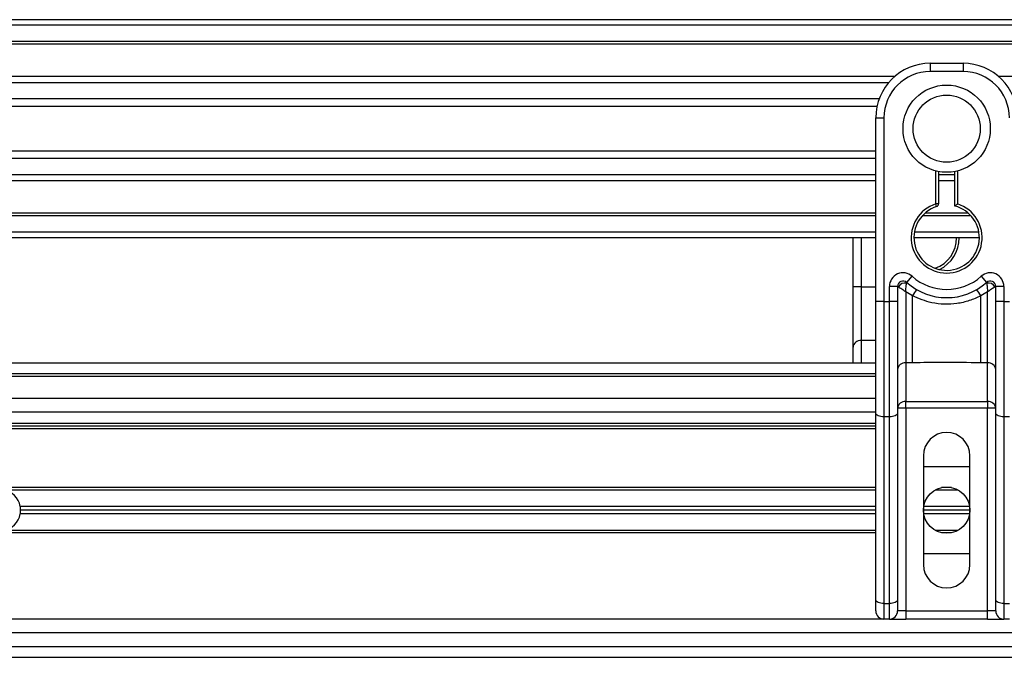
# Model space of a CAD drawing. Header units: millimetres. Extents: x 0 to 420, y 0 to 297.
# Tile 82 of 124: x 201.45 to 207.96, y 235.7 to 239.92. Entities that reach past the tile are written whole.
import ezdxf

# ---------------------------------------------------------------- set-up
doc = ezdxf.new("R2010")
doc.units = ezdxf.units.MM

msp = doc.modelspace()

# ---------------------------------------------------------------- linework, layer by layer
at = {"color": 7, "linetype": 'Continuous', "lineweight": 25}
for p, q in [((221.09183, 239.92173), (58.90817, 239.92173)), ((221.09183, 239.88569), (58.90817, 239.88569)), ((221.09183, 239.77756), (58.90817, 239.77756)), ((221.09183, 239.75918), (58.90817, 239.75918)), ((207.4684, 239.6334), (207.68465, 239.6334)), ((207.4684, 239.6334), (207.4684, 239.57934)), ((207.68465, 239.6334), (207.68465, 239.57934)), ((207.23415, 239.5469), (149.99616, 239.5469)), ((207.68465, 239.57934), (207.4684, 239.57934)), ((221.09183, 239.5469), (207.91889, 239.5469)), ((207.19267, 239.50508), (150.03765, 239.50508)), ((207.13013, 239.39737), (150.10018, 239.39737)), ((207.11603, 239.34868), (150.11428, 239.34868)), ((207.10799, 238.95495), (207.10799, 239.27299)), ((207.10799, 239.27299), (207.16205, 239.27299)), ((207.16205, 239.27299), (207.16205, 238.05712)), ((207.10799, 239.05314), (150.12232, 239.05314)), ((207.10799, 239.00445), (150.12232, 239.00445)), ((207.10799, 238.89674), (150.12232, 238.89674)), ((207.10799, 238.72606), (207.10799, 238.95495)), ((207.50444, 238.70299), (207.50444, 238.92152)), ((207.52246, 238.91749), (207.52246, 238.70299)), ((207.63058, 238.89674), (207.52246, 238.89674)), ((207.63058, 238.68947), (207.63058, 238.91749)), ((207.6486, 238.92152), (207.6486, 238.70299)), ((207.10799, 238.85493), (150.12232, 238.85493)), ((207.63058, 238.85493), (207.52246, 238.85493)), ((207.10799, 238.05712), (207.10799, 238.72606)), ((207.50999, 238.68585), (207.50444, 238.70299)), ((207.52246, 238.70299), (207.50444, 238.70299)), ((207.10799, 238.64264), (150.12232, 238.64264)), ((207.71915, 238.64264), (207.4339, 238.64264)), ((207.10799, 238.62426), (150.12232, 238.62426)), ((207.7377, 238.62426), (207.41534, 238.62426)), ((207.10799, 238.51614), (150.12232, 238.51614)), ((207.78974, 238.51614), (207.3633, 238.51614)), ((207.10799, 238.48009), (150.12232, 238.48009)), ((206.95738, 238.15397), (206.95738, 238.48009)), ((207.01144, 238.48009), (207.01144, 238.15397)), ((207.79277, 238.48009), (207.36028, 238.48009)), ((207.31222, 238.1846), (207.34826, 238.22489)), ((207.80478, 238.22489), (207.84082, 238.1846)), ((207.01144, 238.15397), (206.95738, 238.15397)), ((206.95738, 237.75541), (206.95738, 238.15397)), ((207.01144, 238.15397), (207.01144, 237.79969)), ((207.01144, 238.15397), (207.10799, 238.15397)), ((207.19809, 238.05712), (207.19809, 238.15774)), ((207.25216, 238.15774), (207.19809, 238.15774)), ((207.25216, 238.15774), (207.25216, 238.05712)), ((207.25734, 238.15397), (207.25216, 238.15397)), ((207.35111, 238.09522), (207.30622, 238.12247)), ((207.30622, 238.12247), (207.30622, 237.65208)), ((207.84683, 238.12247), (207.80194, 238.09522)), ((207.84683, 237.65208), (207.84683, 238.12247)), ((207.90089, 238.15397), (207.89571, 238.15397)), ((207.95495, 238.15774), (207.90089, 238.15774)), ((207.90089, 238.05712), (207.90089, 238.15774)), ((207.95495, 238.15774), (207.95495, 238.05712)), ((207.16205, 238.05712), (207.10799, 238.05712)), ((207.10799, 237.31839), (207.10799, 238.05712)), ((207.16205, 238.05712), (207.19809, 238.05712)), ((207.16205, 238.05712), (207.16205, 237.29554)), ((207.25216, 238.05712), (207.19809, 238.05712)), ((207.19809, 237.29554), (207.19809, 238.05712)), ((207.25216, 238.05712), (207.25216, 237.31839)), ((207.35111, 237.65208), (207.35111, 238.09522)), ((207.80194, 237.65208), (207.80194, 238.09522)), ((207.90089, 237.31839), (207.90089, 238.05712)), ((207.95495, 238.05712), (207.90089, 238.05712)), ((207.95495, 238.05712), (207.95495, 237.29554)), ((207.95495, 238.05712), (207.99099, 238.05712)), ((207.01144, 237.79969), (207.01144, 237.65116)), ((207.10799, 237.79969), (207.01144, 237.79969)), ((206.95738, 237.65116), (206.95738, 237.75541)), ((207.10799, 237.65116), (150.12232, 237.65116)), ((207.35111, 237.65208), (207.30622, 237.65208)), ((207.30622, 237.65208), (207.30622, 237.39691)), ((207.84683, 237.65208), (207.80194, 237.65208)), ((207.84683, 237.39691), (207.84683, 237.65208)), ((207.10799, 237.57907), (150.12232, 237.57907)), ((207.10799, 237.56105), (150.12232, 237.56105)), ((207.10799, 237.41689), (164.50408, 237.41689)), ((207.30622, 237.35263), (207.25216, 237.35263)), ((207.30622, 237.39691), (207.84683, 237.39691)), ((207.30622, 237.35263), (207.30622, 237.39691)), ((207.30622, 237.35263), (207.30622, 236.0113)), ((207.84683, 237.35263), (207.30622, 237.35263)), ((207.84683, 237.39691), (207.84683, 237.35263)), ((207.84683, 236.0113), (207.84683, 237.35263)), ((207.90089, 237.35263), (207.84683, 237.35263)), ((207.10799, 237.32679), (164.57867, 237.32679)), ((207.10799, 236.08413), (207.10799, 237.31839)), ((207.19809, 237.29554), (207.16205, 237.29554)), ((207.16205, 237.29554), (207.16205, 236.06128)), ((207.19809, 236.06128), (207.19809, 237.29554)), ((207.25216, 237.31839), (207.25216, 236.08413)), ((207.90089, 236.08413), (207.90089, 237.31839)), ((207.99099, 237.29554), (207.95495, 237.29554)), ((207.95495, 237.29554), (207.95495, 236.06128)), ((207.10799, 237.2511), (188.63977, 237.2511)), ((207.10799, 237.21506), (188.64017, 237.21506)), ((207.10799, 237.23308), (188.73233, 237.23308)), ((207.42335, 237.03846), (207.42335, 236.31765)), ((207.7297, 236.31765), (207.7297, 237.03846)), ((207.42335, 236.96638), (207.7297, 236.96638)), ((207.10799, 236.82762), (188.64017, 236.82762)), ((207.60955, 236.82762), (207.54349, 236.82762)), ((207.10799, 236.81141), (201.34143, 236.81141)), ((207.65189, 236.81141), (207.50116, 236.81141)), ((207.10799, 236.70328), (201.45221, 236.70328)), ((207.7276, 236.70328), (207.42544, 236.70328)), ((207.10799, 236.65283), (201.45221, 236.65283)), ((207.10799, 236.67805), (201.45459, 236.67805)), ((207.7297, 236.67805), (207.42335, 236.67805)), ((207.7276, 236.65283), (207.42544, 236.65283)), ((207.10799, 236.52848), (188.64017, 236.52848)), ((207.10799, 236.5447), (201.34143, 236.5447)), ((207.65189, 236.5447), (207.50116, 236.5447)), ((207.60955, 236.52848), (207.54349, 236.52848)), ((207.7297, 236.38973), (207.42335, 236.38973)), ((207.10799, 236.0113), (207.10799, 236.08413)), ((207.16205, 236.06128), (207.19809, 236.06128)), ((207.16205, 236.06128), (207.16205, 235.95724)), ((207.19809, 235.95724), (207.19809, 236.06128)), ((207.25216, 236.08413), (207.25216, 236.0113)), ((207.90089, 236.0113), (207.90089, 236.08413)), ((207.95495, 236.06128), (207.99099, 236.06128)), ((207.95495, 236.06128), (207.95495, 235.95724)), ((207.30622, 236.0113), (207.25216, 236.0113)), ((207.30622, 236.0113), (207.30622, 235.95724)), ((207.30622, 236.0113), (207.84683, 236.0113)), ((207.90089, 236.0113), (207.84683, 236.0113)), ((207.84683, 235.95724), (207.84683, 236.0113)), ((207.16205, 235.95724), (164.69771, 235.95724)), ((207.19809, 235.95724), (207.16205, 235.95724)), ((207.19809, 235.95724), (207.30622, 235.95724)), ((207.84683, 235.95724), (207.30622, 235.95724)), ((207.84683, 235.95724), (207.95495, 235.95724)), ((207.99099, 235.95724), (207.95495, 235.95724)), ((209.50181, 235.86714), (164.67283, 235.86714)), ((164.64973, 235.77703), (209.52491, 235.77703)), ((164.62873, 235.70495), (209.54591, 235.70495))]:
    msp.add_line(p, q, dxfattribs=at)
at = {"color": 7, "linetype": 'Continuous', "lineweight": 25, "flags": 128}
for points in [[(207.16205, 237.29554), (207.15151, 237.29598), (207.14136, 237.29728), (207.13202, 237.29939), (207.12383, 237.30223), (207.1171, 237.30569), (207.11211, 237.30964), (207.10903, 237.31393), (207.10799, 237.31839)], [(207.25216, 237.31839), (207.25112, 237.31393), (207.24804, 237.30964), (207.24304, 237.30569), (207.23632, 237.30223), (207.22813, 237.29939), (207.21878, 237.29728), (207.20864, 237.29598), (207.19809, 237.29554)], [(207.95495, 237.29554), (207.9444, 237.29598), (207.93426, 237.29728), (207.92492, 237.29939), (207.91672, 237.30223), (207.91, 237.30569), (207.90501, 237.30964), (207.90193, 237.31393), (207.90089, 237.31839)], [(207.16205, 236.06128), (207.15151, 236.06172), (207.14136, 236.06302), (207.13202, 236.06513), (207.12383, 236.06798), (207.1171, 236.07144), (207.11211, 236.07539), (207.10903, 236.07967), (207.10799, 236.08413)], [(207.25216, 236.08413), (207.25112, 236.07967), (207.24804, 236.07539), (207.24304, 236.07144), (207.23632, 236.06798), (207.22813, 236.06513), (207.21878, 236.06302), (207.20864, 236.06172), (207.19809, 236.06128)], [(207.95495, 236.06128), (207.9444, 236.06172), (207.93426, 236.06302), (207.92492, 236.06513), (207.91672, 236.06798), (207.91, 236.07144), (207.90501, 236.07539), (207.90193, 236.07967), (207.90089, 236.08413)]]:
    msp.add_lwpolyline(points, dxfattribs=at)
at = {"color": 7, "linetype": 'Continuous', "lineweight": 25}
for centre, radius in [((207.57652, 239.20091), 0.28854), ((207.57652, 239.20091), 0.22194), ((207.57652, 236.67805), 0.15317)]:
    msp.add_circle(centre, radius, dxfattribs=at)
for centre, radius, start, end in [((207.4684, 239.27299), 0.36041, 90, 180), ((207.68465, 239.27299), 0.36041, 0, 90), ((207.4684, 239.27299), 0.30635, 90, 180), ((207.68465, 239.27299), 0.30635, 0, 90), ((207.57652, 238.48009), 0.23427, 107.920213, 72.079787), ((207.50444, 238.70299), 0.01802, 287.920213, 0), ((207.57652, 238.48009), 0.21624, 107.920213, 75.522488), ((207.42591, 238.48009), 0.21624, 290.380401, 360), ((207.42591, 238.48009), 0.23427, 295.881191, 360), ((207.2882, 238.15774), 0.0901, 48.189685, 180), ((207.86485, 238.15774), 0.0901, 0, 131.810315), ((207.2882, 238.15774), 0.03604, 48.189685, 180), ((207.2882, 238.15774), 0.03604, 48.190689, 179.99948), ((207.2994, 238.13337), 0.04684, 75.207531, 153.906305), ((207.57652, 238.48009), 0.39645, 228.189685, 311.810315), ((207.57652, 238.48009), 0.34239, 228.189685, 311.810315), ((207.86485, 238.15774), 0.03604, 0, 131.810315), ((207.86485, 238.15774), 0.03604, 0.00052, 131.809311), ((207.85364, 238.13337), 0.04684, 26.093695, 104.792469), ((207.57484, 237.97942), 0.25192, 141.327049, 152.635406), ((207.57821, 237.97942), 0.25192, 27.364594, 38.672951), ((207.00699, 237.74998), 0.04991, 84.888926, 173.756454), ((207.30177, 237.60237), 0.04991, 84.888926, 173.756454), ((207.85128, 237.60237), 0.04991, 6.243546, 95.111074), ((207.30177, 237.3472), 0.04991, 84.888926, 173.756454), ((207.85128, 237.3472), 0.04991, 6.243546, 95.111074), ((207.57652, 237.03846), 0.15317, 0, 180), ((201.31944, 236.67805), 0.13515, 10.758318, 80.633211), ((201.31944, 236.67805), 0.13515, 0, 10.758318), ((201.31944, 236.67805), 0.13515, 279.366789, 349.241682), ((201.31944, 236.67805), 0.13515, 349.241682, 0), ((207.57652, 236.31765), 0.15317, 180, 0), ((207.16205, 236.0113), 0.05406, 180, 270), ((207.19809, 236.0113), 0.05406, 270, 0), ((207.95495, 236.0113), 0.05406, 180, 270)]:
    msp.add_arc(centre, radius, start, end, dxfattribs=at)
for points, knots in [([(207.63058, 238.68947), (207.63073, 238.68959), (207.63102, 238.68981), (207.63323, 238.69152), (207.6366, 238.69409), (207.64145, 238.69774), (207.64568, 238.70086), (207.64819, 238.7027), (207.64856, 238.70296), (207.6486, 238.70299)], [0, 0, 0, 0, 0.1619499, 0.3233619, 0.4972773, 0.7062892, 0.9573608, 0.9948044, 1, 1, 1, 1]), ([(207.31222, 238.1846), (207.31221, 238.18455), (207.31217, 238.1844), (207.31191, 238.18271), (207.31153, 238.17993), (207.31136, 238.17865)], [0, 0, 0, 0, 0.1978945, 0.6297578, 1, 1, 1, 1]), ([(207.84082, 238.1846), (207.84085, 238.18447), (207.84091, 238.18418), (207.84123, 238.18199), (207.84155, 238.17964), (207.84169, 238.17865)], [0, 0, 0, 0, 0.3358482, 0.722383, 1, 1, 1, 1]), ([(207.25734, 238.15397), (207.25623, 238.15477), (207.25385, 238.1565), (207.25236, 238.15759), (207.25221, 238.1577), (207.25216, 238.15774)], [0, 0, 0, 0, 0.3727547, 0.8035537, 1, 1, 1, 1]), ([(207.30622, 238.12247), (207.30613, 238.12252), (207.306, 238.1226), (207.30579, 238.12273), (207.30556, 238.12287), (207.30521, 238.12308), (207.30468, 238.12341), (207.30387, 238.12391), (207.30261, 238.12469), (207.30068, 238.12588), (207.29768, 238.12774), (207.29284, 238.13074), (207.28391, 238.13632), (207.27519, 238.14191), (207.26496, 238.14867), (207.2606, 238.1517), (207.25734, 238.15397)], [0, 0, 0, 0, 0.0041906, 0.0068565, 0.010501, 0.0160828, 0.0246331, 0.0377369, 0.0578443, 0.0887963, 0.1368222, 0.212883, 0.3405739, 0.6117157, 0.7098737, 1, 1, 1, 1]), ([(207.30622, 238.12247), (207.30622, 238.12256), (207.30623, 238.12276), (207.30625, 238.12307), (207.30627, 238.12346), (207.3063, 238.124), (207.30635, 238.12486), (207.30643, 238.12618), (207.30655, 238.12827), (207.30676, 238.13157), (207.30713, 238.13701), (207.30794, 238.14751), (207.30892, 238.15786), (207.31024, 238.16989), (207.31088, 238.17491), (207.31136, 238.17865)], [0, 0, 0, 0, 0.004266, 0.0088901, 0.0138063, 0.0214465, 0.0333306, 0.0518502, 0.0808258, 0.1265764, 0.2004509, 0.327518, 0.6126852, 0.71116, 1, 1, 1, 1]), ([(207.84169, 238.17865), (207.84217, 238.17491), (207.84281, 238.16989), (207.84412, 238.15786), (207.8451, 238.14751), (207.84591, 238.13701), (207.84628, 238.13157), (207.84649, 238.12827), (207.84662, 238.12618), (207.84669, 238.12486), (207.84674, 238.124), (207.84677, 238.12346), (207.8468, 238.12307), (207.84681, 238.12276), (207.84682, 238.12256), (207.84683, 238.12247)], [0, 0, 0, 0, 0.28884, 0.3873148, 0.672482, 0.7995491, 0.8734236, 0.9191742, 0.9481498, 0.9666694, 0.9785535, 0.9861937, 0.9911099, 0.995734, 1, 1, 1, 1]), ([(207.89571, 238.15397), (207.89245, 238.1517), (207.88808, 238.14867), (207.87786, 238.14191), (207.86914, 238.13632), (207.86021, 238.13074), (207.85537, 238.12774), (207.85236, 238.12588), (207.85043, 238.12469), (207.84918, 238.12391), (207.84836, 238.12341), (207.84783, 238.12308), (207.84748, 238.12287), (207.84725, 238.12273), (207.84704, 238.1226), (207.84691, 238.12252), (207.84683, 238.12247)], [0, 0, 0, 0, 0.29012633, 0.38828426, 0.65942612, 0.78711703, 0.86317778, 0.91120374, 0.9421557, 0.96226308, 0.97536691, 0.98391724, 0.98949901, 0.99314345, 0.99580945, 1, 1, 1, 1]), ([(207.90089, 238.15774), (207.90076, 238.15764), (207.90048, 238.15745), (207.89858, 238.15605), (207.89656, 238.15458), (207.89571, 238.15397)], [0, 0, 0, 0, 0.3336844, 0.7201517, 1, 1, 1, 1]), ([(207.80194, 238.09522), (207.77702, 238.08385), (207.7265, 238.0608), (207.64507, 238.04251), (207.56131, 238.03787), (207.46047, 238.04886), (207.39273, 238.07758), (207.35111, 238.09522)], [0, 0, 0, 0, 0.1753478, 0.3555794, 0.5310184, 0.7118811, 1, 1, 1, 1]), ([(207.80194, 237.65208), (207.71773, 237.65371), (207.56744, 237.65662), (207.41718, 237.65346), (207.35111, 237.65208)], [0, 0, 0, 0, 0.5602827, 1, 1, 1, 1])]:
    msp.add_open_spline(points, degree=3, knots=knots, dxfattribs=at)

doc.saveas('drawing.dxf')
